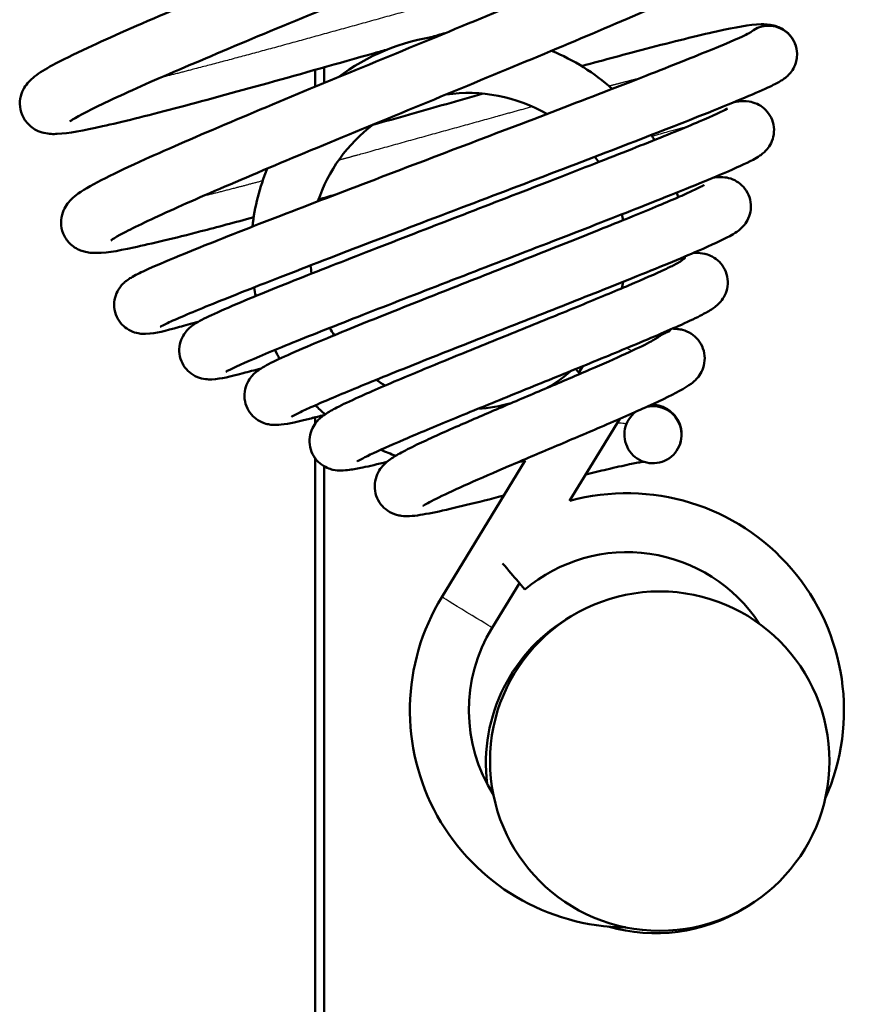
# Model space of a CAD drawing. Header units: millimetres. Extents: x 196 to 2279, y -1387 to 2348.
# Tile 31 of 82: x 1478 to 1525, y -1133 to -1077. Entities that reach past the tile are written whole.
import ezdxf

# ---------------------------------------------------------------- set-up
doc = ezdxf.new("R2010")
doc.units = ezdxf.units.MM
doc.header["$LTSCALE"] = 0.75
doc.layers.add('Visible', color=7, linetype='Continuous', lineweight=50)
doc.layers.add('Visible Narrow', color=7, linetype='Continuous', lineweight=25)

msp = doc.modelspace()

# ---------------------------------------------------------------- linework, layer by layer
at = {"layer": 'Visible', "extrusion": (1, -2.22045e-16, -2.96645e-13)}
for p, q in [((1495.441, -1080.088, 52.7), (1495.441, -1080.968, 52.7)), ((1494.941, -1081.175, 52.2), (1494.941, -1080.229, 52.2)), ((1495.441, -1087.393, 52.7), (1495.441, -1087.455, 52.7)), ((1509.704, -1097.179, 80.287), (1509.927, -1096.814, 80.287)), ((1494.941, -1100.027, 52.2), (1494.941, -1099.679, 52.2)), ((1509.182, -1104.358, 80.287), (1511.994, -1099.759, 80.287)), ((1494.941, -1198.809, 52.2), (1494.941, -1101.979, 52.2)), ((1502.024, -1109.738, 80.287), (1506.7, -1102.092, 80.287)), ((1495.441, -1102.423, 52.7), (1495.441, -1198.809, 52.7)), ((1504.84, -1111.46, 80.287), (1506.368, -1108.961, 80.287))]:
    msp.add_line(p, q, dxfattribs=at)
at = {"layer": 'Visible', "extrusion": (-2.96645e-13, -2.22045e-16, -1)}
msp.add_circle((-1514.223, -1118.923, -101.2), 9.5, dxfattribs=at)
at = {"layer": 'Visible'}
for centre, radius, start, end in [((1520.317, -1079.364, 80.287), 1.6, 57.2687, 131.2235), ((1520.317, -1079.364, 80.287), 1.6, 343.0941, 57.2687), ((1503.492, -1090.373, 80.287), 8.85, 60.0927, 97.9472), ((1503.492, -1090.373, 80.287), 8.85, 126.8724, 161.6622), ((1503.492, -1090.373, 80.287), 8.85, 34.245, 36.606), ((1503.492, -1090.373, 80.287), 8.85, 11.2487, 13.4069), ((1503.492, -1090.373, 80.287), 8.85, 185.1979, 188.2089), ((1503.492, -1090.373, 80.287), 8.85, 346.3536, 348.7873), ((1503.492, -1090.373, 80.287), 8.85, 209.0546, 212.1694), ((1503.492, -1090.373, 80.287), 8.85, 300.2283, 310.6664), ((1503.492, -1090.373, 80.287), 8.85, 234.4967, 238.3186), ((1503.492, -1090.373, 80.287), 8.85, 273.5377, 285.7738), ((1512.39, -1116.077, 80.287), 8.85, 33.2351, 130.24), ((1513.991, -1119.06, 78.4), 9.5, 119.8334, 186.8975), ((1512.39, -1116.077, 80.287), 8.85, 148.5549, 212.3416), ((1513.991, -1119.06, 78.4), 9.5, 253.747, 301.4612)]:
    msp.add_arc(centre, radius, start, end, dxfattribs=at)
at = {"layer": 'Visible', "extrusion": (-2.96567e-13, -1.63252e-16, -1)}
msp.add_arc((-1503.492, -1090.373, -80.287), 12.15, 53.1141, 82.0613, dxfattribs=at)
at = {"layer": 'Visible', "extrusion": (-2.96541e-13, -2.65592e-16, -1)}
msp.add_arc((-1503.492, -1090.373, -80.287), 12.15, 112.6657, 131.6513, dxfattribs=at)
at = {"layer": 'Visible', "extrusion": (-2.9661e-13, -2.77384e-16, -1)}
msp.add_arc((-1503.492, -1090.373, -80.287), 12.15, 147.6711, 149.2238, dxfattribs=at)
at = {"layer": 'Visible', "extrusion": (-2.96644e-13, -2.08377e-16, -1)}
msp.add_arc((-1503.492, -1090.373, -80.287), 12.15, 6.4488, 22.3257, dxfattribs=at)
at = {"layer": 'Visible', "extrusion": (-2.96636e-13, -2.5385e-16, -1)}
msp.add_arc((-1503.492, -1090.373, -80.287), 12.15, 164.3532, 165.6314, dxfattribs=at)
at = {"layer": 'Visible', "extrusion": (-2.96645e-13, -2.18997e-16, -1)}
msp.add_arc((-1503.492, -1090.373, -80.287), 12.15, 181.4266, 181.7762, dxfattribs=at)
at = {"layer": 'Visible', "extrusion": (-2.9664e-13, -2.46888e-16, -1)}
msp.add_arc((-1503.492, -1090.373, -80.287), 12.15, 348.0317, 350.3663, dxfattribs=at)
at = {"layer": 'Visible', "extrusion": (-2.96629e-13, -1.80738e-16, -1)}
msp.add_arc((-1503.492, -1090.373, -80.287), 12.15, 201.2113, 201.5292, dxfattribs=at)
at = {"layer": 'Visible', "extrusion": (-2.96615e-13, -2.74799e-16, -1)}
msp.add_arc((-1503.492, -1090.373, -80.287), 12.15, 330.2552, 332.8892, dxfattribs=at)
at = {"layer": 'Visible', "extrusion": (-0.73862, -0.674122, 2.58254e-13)}
msp.add_arc((1829.409, 80.287, -375.464), 1.65, 136.4987, 160.5728, dxfattribs=at)
at = {"layer": 'Visible', "extrusion": (-2.96645e-13, -2.22045e-16, -1)}
msp.add_arc((-1513.846, -1100.652, -80.287), 1.6, 77.9139, 53.7842, dxfattribs=at)
at = {"layer": 'Visible', "extrusion": (-2.96576e-13, -2.82743e-16, -1)}
msp.add_arc((-1503.492, -1090.373, -80.287), 12.15, 311.2123, 314.7287, dxfattribs=at)
at = {"layer": 'Visible', "extrusion": (-2.96536e-13, -2.60494e-16, -1)}
msp.add_arc((-1503.492, -1090.373, -80.287), 12.15, 289.4487, 293.7127, dxfattribs=at)
at = {"layer": 'Visible', "extrusion": (-2.96531e-13, -1.90862e-16, -1)}
for centre, start, end in [((-1503.492, -1090.373, -80.287), 254.6931, 256.7847), ((-1512.39, -1116.077, -80.287), 74.6931, 204.0092)]:
    msp.add_arc(centre, 12.15, start, end, dxfattribs=at)
at = {"layer": 'Visible', "extrusion": (-0.763345, -0.645991, 2.29003e-13)}
msp.add_arc((1818.442, 80.287, -433.499), 1.65, 0, 99.5186, dxfattribs=at)
at = {"layer": 'Visible', "extrusion": (-2.96523e-13, -2.2293e-16, -1)}
msp.add_arc((-1512.39, -1116.077, -80.287), 12.15, 270.4141, 31.4451, dxfattribs=at)
at = {"layer": 'Visible'}
for points, knots in [([(1493.488, -1070.012, 61.003), (1494.413, -1069.751, 60.859), (1495.348, -1069.486, 60.786), (1498.311, -1068.649, 60.788), (1500.37, -1068.064, 61.141), (1504.239, -1066.983, 62.494), (1506.098, -1066.473, 63.517), (1509.371, -1065.595, 66.094), (1510.833, -1065.223, 67.676), (1513.212, -1064.666, 71.229), (1514.129, -1064.475, 73.246), (1515.029, -1064.376, 75.904), (1515.214, -1064.362, 76.503), (1515.561, -1064.364, 77.546), (1515.717, -1064.371, 77.994), (1516.028, -1064.436, 78.649), (1516.154, -1064.471, 78.874), (1516.4, -1064.579, 79.238), (1516.515, -1064.642, 79.386), (1516.794, -1064.847, 79.72), (1516.957, -1065.017, 79.896), (1517.183, -1065.397, 80.202), (1517.257, -1065.603, 80.341), (1517.322, -1066.014, 80.627), (1517.314, -1066.223, 80.778), (1517.238, -1066.593, 81.115), (1517.171, -1066.757, 81.305), (1517.022, -1067.031, 81.733), (1516.939, -1067.14, 81.976), (1516.751, -1067.358, 82.59), (1516.649, -1067.448, 82.97), (1516.299, -1067.734, 84.312), (1516.049, -1067.889, 85.283), (1515.298, -1068.319, 87.583), (1514.743, -1068.6, 88.901), (1512.877, -1069.493, 92.316), (1511.265, -1070.212, 94.279), (1507.798, -1071.696, 97.125), (1505.969, -1072.466, 98.159), (1502.185, -1074.038, 99.487), (1500.184, -1074.86, 99.815), (1496.249, -1076.482, 99.756), (1494.262, -1077.299, 99.371), (1490.576, -1078.833, 97.948), (1488.827, -1079.571, 96.897), (1485.787, -1080.875, 94.277), (1484.461, -1081.466, 92.669), (1482.436, -1082.417, 89.154), (1481.682, -1082.807, 87.198), (1481.252, -1083.077, 84.574), (1481.19, -1083.124, 83.955), (1481.19, -1083.124, 83.34)], [246.811671, 246.811671, 246.811671, 246.811671, 247.10144, 247.10144, 247.735432, 247.735432, 248.373246, 248.373246, 249.012731, 249.012731, 249.666854, 249.666854, 249.855127, 249.855127, 249.996526, 249.996526, 250.073582, 250.073582, 250.132293, 250.132293, 250.217717, 250.217717, 250.293597, 250.293597, 250.369193, 250.369193, 250.445532, 250.445532, 250.528051, 250.528051, 250.648866, 250.648866, 250.952665, 250.952665, 251.386127, 251.386127, 252.150458, 252.150458, 252.803525, 252.803525, 253.442853, 253.442853, 254.080526, 254.080526, 254.714332, 254.714332, 255.346617, 255.346617, 255.964166, 255.964166, 256.148453, 256.148453, 256.148453, 256.148453]), ([(1499.013, -1079.079, 60.792), (1498.759, -1079.151, 60.798), (1498.504, -1079.223, 60.809), (1496.219, -1079.869, 60.96), (1494.184, -1080.446, 61.447), (1490.398, -1081.496, 63.052), (1488.605, -1081.986, 64.197), (1485.473, -1082.812, 66.987), (1484.101, -1083.151, 68.676), (1481.93, -1083.635, 72.387), (1481.153, -1083.79, 74.454), (1480.269, -1083.826, 77.204), (1480.058, -1083.833, 77.891), (1479.62, -1083.73, 78.77), (1479.475, -1083.684, 79.01), (1479.218, -1083.551, 79.362), (1479.112, -1083.484, 79.49), (1478.853, -1083.271, 79.793), (1478.703, -1083.096, 79.958), (1478.498, -1082.711, 80.256), (1478.434, -1082.501, 80.395), (1478.389, -1082.09, 80.684), (1478.408, -1081.885, 80.84), (1478.497, -1081.525, 81.186), (1478.569, -1081.369, 81.382), (1478.722, -1081.107, 81.825), (1478.806, -1081.003, 82.077), (1479.003, -1080.786, 82.735), (1479.111, -1080.694, 83.15), (1479.516, -1080.376, 84.715), (1479.829, -1080.192, 85.873), (1480.755, -1079.687, 88.433), (1481.415, -1079.365, 89.827), (1483.454, -1078.412, 93.111), (1485.067, -1077.704, 94.889), (1488.537, -1076.225, 97.509), (1490.396, -1075.445, 98.461), (1494.22, -1073.861, 99.628), (1496.23, -1073.034, 99.872), (1500.158, -1071.414, 99.649), (1502.129, -1070.604, 99.181), (1505.758, -1069.089, 97.606), (1507.468, -1068.366, 96.485), (1510.395, -1067.101, 93.744), (1511.655, -1066.534, 92.095), (1513.549, -1065.631, 88.506), (1514.24, -1065.255, 86.505), (1514.499, -1065.078, 84.089), (1514.523, -1065.059, 83.714), (1514.523, -1065.059, 83.34)], [15.658938, 15.658938, 15.658938, 15.658938, 15.738113, 15.738113, 16.372754, 16.372754, 17.011159, 17.011159, 17.655328, 17.655328, 18.309205, 18.309205, 18.521953, 18.521953, 18.605614, 18.605614, 18.658719, 18.658719, 18.741337, 18.741337, 18.817173, 18.817173, 18.892778, 18.892778, 18.969324, 18.969324, 19.054047, 19.054047, 19.185216, 19.185216, 19.54818, 19.54818, 20.015788, 20.015788, 20.742563, 20.742563, 21.393496, 21.393496, 22.032673, 22.032673, 22.670017, 22.670017, 23.303429, 23.303429, 23.931454, 23.931454, 24.550867, 24.550867, 24.662509, 24.662509, 24.662509, 24.662509]), ([(1495.798, -1076.668, 61.001), (1497.522, -1076.181, 60.735), (1499.296, -1075.68, 60.718), (1503.042, -1074.621, 61.228), (1505.047, -1074.056, 61.856), (1508.728, -1073.042, 63.724), (1510.446, -1072.576, 64.991), (1513.402, -1071.815, 67.996), (1514.667, -1071.513, 69.78), (1516.62, -1071.106, 73.647), (1517.195, -1070.956, 75.798), (1518.168, -1071.053, 78.335), (1518.404, -1071.087, 78.822), (1518.825, -1071.303, 79.396), (1518.96, -1071.393, 79.555), (1519.235, -1071.649, 79.874), (1519.372, -1071.832, 80.031), (1519.552, -1072.227, 80.322), (1519.603, -1072.439, 80.462), (1519.623, -1072.848, 80.757), (1519.594, -1073.048, 80.918), (1519.488, -1073.393, 81.277), (1519.414, -1073.539, 81.48), (1519.254, -1073.789, 81.944), (1519.169, -1073.888, 82.211), (1518.959, -1074.107, 82.934), (1518.841, -1074.202, 83.402), (1518.357, -1074.561, 85.267), (1517.945, -1074.792, 86.667), (1516.8, -1075.383, 89.428), (1516.063, -1075.734, 90.798), (1513.888, -1076.729, 93.896), (1512.254, -1077.437, 95.519), (1508.748, -1078.925, 97.917), (1506.856, -1079.716, 98.774), (1502.992, -1081.31, 99.755), (1500.975, -1082.142, 99.902), (1497.061, -1083.756, 99.489), (1495.114, -1084.558, 98.926), (1491.558, -1086.048, 97.178), (1489.898, -1086.752, 95.976), (1487.095, -1087.975, 93.098), (1485.908, -1088.517, 91.392), (1484.612, -1089.148, 88.644), (1484.261, -1089.327, 87.701), (1483.76, -1089.605, 85.865), (1483.588, -1089.714, 84.966), (1483.504, -1089.774, 83.822), (1483.495, -1089.782, 83.581), (1483.495, -1089.782, 83.34)], [259.324688, 259.324688, 259.324688, 259.324688, 259.866352, 259.866352, 260.50233, 260.50233, 261.141441, 261.141441, 261.787345, 261.787345, 262.446719, 262.446719, 262.603234, 262.603234, 262.670099, 262.670099, 262.751051, 262.751051, 262.826818, 262.826818, 262.902505, 262.902505, 262.979425, 262.979425, 263.067665, 263.067665, 263.214716, 263.214716, 263.655677, 263.655677, 264.128511, 264.128511, 264.829736, 264.829736, 265.478693, 265.478693, 266.117713, 266.117713, 266.754674, 266.754674, 267.387645, 267.387645, 268.014553, 268.014553, 268.318558, 268.318558, 268.591709, 268.591709, 268.663337, 268.663337, 268.663337, 268.663337]), ([(1491.49, -1088.482, 63.93), (1490.434, -1088.769, 64.637), (1489.441, -1089.034, 65.451), (1487.041, -1089.654, 67.846), (1485.76, -1089.962, 69.616), (1483.776, -1090.38, 73.46), (1483.164, -1090.524, 75.593), (1482.31, -1090.464, 77.936), (1482.199, -1090.451, 78.215), (1481.9, -1090.383, 78.825), (1481.689, -1090.315, 79.152), (1481.371, -1090.107, 79.545), (1481.274, -1090.03, 79.656), (1481.04, -1089.792, 79.928), (1480.912, -1089.604, 80.081), (1480.75, -1089.204, 80.369), (1480.708, -1088.99, 80.509), (1480.705, -1088.584, 80.81), (1480.742, -1088.388, 80.975), (1480.857, -1088.054, 81.343), (1480.934, -1087.915, 81.552), (1481.096, -1087.673, 82.032), (1481.183, -1087.577, 82.311), (1481.404, -1087.355, 83.091), (1481.532, -1087.256, 83.604), (1482.067, -1086.874, 85.647), (1482.547, -1086.613, 87.174), (1483.803, -1085.982, 89.964), (1484.545, -1085.632, 91.257), (1486.738, -1084.636, 94.225), (1488.385, -1083.926, 95.788), (1491.913, -1082.432, 98.09), (1493.818, -1081.637, 98.904), (1497.7, -1080.037, 99.801), (1499.723, -1079.202, 99.902), (1503.627, -1077.592, 99.402), (1505.56, -1076.795, 98.797), (1509.077, -1075.318, 96.972), (1510.714, -1074.624, 95.734), (1513.458, -1073.42, 92.795), (1514.611, -1072.89, 91.064), (1515.849, -1072.281, 88.29), (1516.179, -1072.109, 87.342), (1516.633, -1071.852, 85.512), (1516.781, -1071.752, 84.626), (1516.824, -1071.72, 83.604), (1516.827, -1071.717, 83.472), (1516.827, -1071.717, 83.34)], [4.22103, 4.22103, 4.22103, 4.22103, 4.609452, 4.609452, 5.255078, 5.255078, 5.91324, 5.91324, 6.00316, 6.00316, 6.117918, 6.117918, 6.167148, 6.167148, 6.247181, 6.247181, 6.322924, 6.322924, 6.398711, 6.398711, 6.476011, 6.476011, 6.567363, 6.567363, 6.728223, 6.728223, 7.211178, 7.211178, 7.665366, 7.665366, 8.357975, 8.357975, 9.006163, 9.006163, 9.646091, 9.646091, 10.281929, 10.281929, 10.91473, 10.91473, 11.541075, 11.541075, 11.844156, 11.844156, 12.111771, 12.111771, 12.151189, 12.151189, 12.151189, 12.151189]), ([(1509.857, -1080.024, 63.146), (1511.139, -1079.672, 63.865), (1512.349, -1079.345, 64.739), (1514.998, -1078.65, 67.154), (1516.353, -1078.316, 68.859), (1518.487, -1077.845, 72.597), (1519.236, -1077.696, 74.676), (1520.111, -1077.675, 77.379), (1520.315, -1077.672, 78.016), (1520.784, -1077.793, 78.921), (1520.995, -1077.87, 79.227), (1521.298, -1078.083, 79.595), (1521.389, -1078.16, 79.698), (1521.623, -1078.411, 79.971), (1521.752, -1078.618, 80.131), (1521.829, -1078.841, 80.287)], [273.094605, 273.094605, 273.094605, 273.094605, 273.5457, 273.5457, 274.190137, 274.190137, 274.844751, 274.844751, 275.042524, 275.042524, 275.152653, 275.152653, 275.199334, 275.199334, 275.284158, 275.284158, 275.284158, 275.284158]), ([(1488.379, -1094.337, 71.165), (1487.991, -1094.445, 71.801), (1487.64, -1094.541, 72.46), (1486.492, -1094.843, 74.947), (1486.103, -1094.984, 76.946), (1485.37, -1095.01, 79.049), (1485.286, -1095.01, 79.256), (1485.082, -1094.99, 79.622), (1484.962, -1094.972, 79.787), (1484.686, -1094.886, 80.065), (1484.528, -1094.815, 80.182), (1484.255, -1094.628, 80.361), (1484.135, -1094.518, 80.432), (1483.923, -1094.253, 80.568), (1483.832, -1094.091, 80.632), (1483.71, -1093.747, 80.762), (1483.678, -1093.56, 80.828), (1483.678, -1093.196, 80.972), (1483.71, -1093.015, 81.052), (1483.819, -1092.697, 81.241), (1483.895, -1092.555, 81.354), (1484.044, -1092.341, 81.609), (1484.117, -1092.26, 81.751), (1484.251, -1092.127, 82.07), (1484.313, -1092.077, 82.251), (1484.465, -1091.96, 82.761), (1484.544, -1091.911, 83.097), (1484.859, -1091.722, 84.439), (1485.1, -1091.605, 85.449), (1485.904, -1091.234, 87.911), (1486.55, -1090.958, 89.343), (1488.457, -1090.173, 92.479), (1489.887, -1089.606, 94.114), (1493.037, -1088.378, 96.633), (1494.77, -1087.711, 97.592), (1498.385, -1086.328, 98.847), (1500.313, -1085.594, 99.159), (1504.121, -1084.145, 99.111), (1506.049, -1083.411, 98.747), (1509.654, -1082.033, 97.394), (1511.377, -1081.371, 96.387), (1514.394, -1080.197, 93.862), (1515.726, -1079.67, 92.311), (1517.816, -1078.818, 88.876), (1518.612, -1078.476, 86.946), (1519.192, -1078.199, 84.231), (1519.302, -1078.14, 83.499), (1519.337, -1078.119, 82.646), (1519.34, -1078.118, 82.528), (1519.34, -1078.118, 82.41)], [23.272574, 23.272574, 23.272574, 23.272574, 23.497064, 23.497064, 24.09915, 24.09915, 24.165397, 24.165397, 24.225176, 24.225176, 24.285793, 24.285793, 24.337973, 24.337973, 24.395524, 24.395524, 24.454185, 24.454185, 24.512841, 24.512841, 24.570028, 24.570028, 24.62239, 24.62239, 24.681296, 24.681296, 24.785711, 24.785711, 25.098499, 25.098499, 25.570537, 25.570537, 26.224357, 26.224357, 26.835154, 26.835154, 27.445062, 27.445062, 28.057454, 28.057454, 28.671988, 28.671988, 29.289016, 29.289016, 29.905013, 29.905013, 30.125891, 30.125891, 30.161164, 30.161164, 30.161164, 30.161164]), ([(1521.847, -1079.829, 80.287), (1521.799, -1079.988, 80.376), (1521.727, -1080.133, 80.481), (1521.581, -1080.357, 80.725), (1521.507, -1080.444, 80.863), (1521.373, -1080.581, 81.169), (1521.312, -1080.632, 81.34), (1521.171, -1080.744, 81.802), (1521.099, -1080.791, 82.101), (1520.835, -1080.955, 83.253), (1520.652, -1081.046, 84.114), (1519.702, -1081.5, 87.536), (1518.523, -1081.992, 90.028), (1515.609, -1083.157, 93.845), (1513.973, -1083.795, 95.352), (1510.488, -1085.139, 97.555), (1508.616, -1085.855, 98.33), (1504.809, -1087.306, 99.167), (1502.825, -1088.06, 99.249), (1499.011, -1089.513, 98.727), (1497.129, -1090.232, 98.123), (1493.72, -1091.544, 96.325), (1492.144, -1092.156, 95.115), (1489.503, -1093.202, 92.263), (1488.396, -1093.651, 90.587), (1487.218, -1094.155, 87.916), (1486.901, -1094.295, 87.01), (1486.45, -1094.507, 85.221), (1486.294, -1094.591, 84.33), (1486.263, -1094.609, 83.354), (1486.261, -1094.61, 83.272), (1486.261, -1094.61, 83.19)], [0, 0, 0, 0, 0.056353, 0.056353, 0.108757, 0.108757, 0.164691, 0.164691, 0.257539, 0.257539, 0.522652, 0.522652, 1.33175, 1.33175, 2.005296, 2.005296, 2.632746, 2.632746, 3.253126, 3.253126, 3.867286, 3.867286, 4.474546, 4.474546, 5.074876, 5.074876, 5.363566, 5.363566, 5.632072, 5.632072, 5.65666, 5.65666, 5.65666, 5.65666]), ([(1498.161, -1083.31, 60.993), (1499.526, -1082.924, 60.787), (1500.917, -1082.531, 60.735), (1502.971, -1081.95, 60.895), (1503.658, -1081.756, 60.989), (1504.338, -1081.564, 61.121)], [271.8448434, 271.8448434, 271.8448434, 271.8448434, 272.2724272, 272.2724272, 272.4870465, 272.4870465, 272.4870465, 272.4870465]), ([(1491.905, -1096.942, 72.123), (1491.535, -1097.043, 72.686), (1491.199, -1097.132, 73.273), (1490.136, -1097.402, 75.412), (1489.716, -1097.526, 77.108), (1489.07, -1097.558, 78.95), (1488.987, -1097.559, 79.161), (1488.769, -1097.544, 79.579), (1488.622, -1097.524, 79.786), (1488.303, -1097.419, 80.096), (1488.137, -1097.34, 80.214), (1487.86, -1097.136, 80.392), (1487.742, -1097.02, 80.461), (1487.537, -1096.743, 80.595), (1487.452, -1096.576, 80.659), (1487.344, -1096.226, 80.789), (1487.32, -1096.038, 80.856), (1487.335, -1095.675, 81.004), (1487.374, -1095.496, 81.086), (1487.492, -1095.186, 81.283), (1487.571, -1095.051, 81.399), (1487.722, -1094.846, 81.662), (1487.794, -1094.77, 81.807), (1487.932, -1094.639, 82.141), (1487.997, -1094.587, 82.334), (1488.168, -1094.461, 82.904), (1488.263, -1094.404, 83.288), (1488.656, -1094.176, 84.818), (1489.001, -1094.013, 85.961), (1489.947, -1093.587, 88.182), (1490.553, -1093.329, 89.269), (1492.307, -1092.602, 91.711), (1493.605, -1092.082, 92.987), (1496.423, -1090.97, 94.923), (1497.967, -1090.369, 95.632), (1501.142, -1089.138, 96.47), (1502.814, -1088.493, 96.611), (1506.078, -1087.232, 96.318), (1507.711, -1086.601, 95.877), (1510.729, -1085.426, 94.475), (1512.15, -1084.868, 93.493), (1514.59, -1083.894, 91.12), (1515.641, -1083.465, 89.698), (1517.217, -1082.793, 86.612), (1517.795, -1082.522, 84.902), (1518.008, -1082.404, 82.868), (1518.026, -1082.392, 82.577), (1518.026, -1082.392, 82.286)], [12.357076, 12.357076, 12.357076, 12.357076, 12.560264, 12.560264, 13.078182, 13.078182, 13.145951, 13.145951, 13.219602, 13.219602, 13.283039, 13.283039, 13.335755, 13.335755, 13.393751, 13.393751, 13.452506, 13.452506, 13.511228, 13.511228, 13.568194, 13.568194, 13.620853, 13.620853, 13.683533, 13.683533, 13.803192, 13.803192, 14.162411, 14.162411, 14.538741, 14.538741, 15.090477, 15.090477, 15.617251, 15.617251, 16.142593, 16.142593, 16.670543, 16.670543, 17.201164, 17.201164, 17.732564, 17.732564, 18.260004, 18.260004, 18.347057, 18.347057, 18.347057, 18.347057]), ([(1518.406, -1082.031, 76.526), (1518.505, -1082.014, 76.881), (1518.602, -1082.001, 77.237), (1518.84, -1081.98, 78.014), (1518.986, -1081.965, 78.449), (1519.362, -1082.026, 78.99), (1519.517, -1082.066, 79.148), (1519.809, -1082.201, 79.379), (1519.946, -1082.287, 79.467), (1520.193, -1082.503, 79.62), (1520.306, -1082.636, 79.688), (1520.488, -1082.941, 79.819), (1520.557, -1083.118, 79.884), (1520.628, -1083.478, 80.016), (1520.633, -1083.667, 80.086), (1520.582, -1084.02, 80.246), (1520.527, -1084.189, 80.338), (1520.39, -1084.468, 80.555), (1520.31, -1084.583, 80.682), (1520.165, -1084.756, 80.963), (1520.099, -1084.82, 81.115), (1519.962, -1084.94, 81.489), (1519.895, -1084.989, 81.715), (1519.696, -1085.126, 82.452), (1519.58, -1085.191, 82.971), (1519.05, -1085.474, 85.035), (1518.515, -1085.715, 86.563), (1516.758, -1086.468, 89.942), (1515.331, -1087.046, 91.731), (1512.307, -1088.243, 94.225), (1510.76, -1088.847, 95.108), (1507.554, -1090.091, 96.253), (1505.854, -1090.747, 96.541), (1502.527, -1092.032, 96.507), (1500.856, -1092.677, 96.192), (1497.763, -1093.88, 95.017), (1496.299, -1094.454, 94.149), (1493.77, -1095.461, 91.989), (1492.667, -1095.91, 90.672), (1490.984, -1096.621, 87.791), (1490.354, -1096.908, 86.189), (1489.986, -1097.1, 84.049), (1489.93, -1097.134, 83.546), (1489.93, -1097.134, 83.051)], [11.262272, 11.262272, 11.262272, 11.262272, 11.372885, 11.372885, 11.506136, 11.506136, 11.57124, 11.57124, 11.624961, 11.624961, 11.680042, 11.680042, 11.738514, 11.738514, 11.797272, 11.797272, 11.855696, 11.855696, 11.910966, 11.910966, 11.963692, 11.963692, 12.03567, 12.03567, 12.196278, 12.196278, 12.680473, 12.680473, 13.361077, 13.361077, 13.91002, 13.91002, 14.448619, 14.448619, 14.979951, 14.979951, 15.504558, 15.504558, 16.022548, 16.022548, 16.528219, 16.528219, 16.676459, 16.676459, 16.676459, 16.676459]), ([(1517.242, -1086.258, 77.147), (1517.306, -1086.25, 77.351), (1517.371, -1086.243, 77.555), (1517.556, -1086.23, 78.093), (1517.686, -1086.223, 78.431), (1518.001, -1086.265, 78.919), (1518.156, -1086.298, 79.093), (1518.46, -1086.424, 79.345), (1518.605, -1086.508, 79.439), (1518.862, -1086.719, 79.598), (1518.978, -1086.847, 79.667), (1519.169, -1087.144, 79.798), (1519.244, -1087.318, 79.862), (1519.329, -1087.676, 79.993), (1519.34, -1087.865, 80.062), (1519.301, -1088.222, 80.216), (1519.251, -1088.395, 80.304), (1519.12, -1088.686, 80.514), (1519.039, -1088.809, 80.637), (1518.891, -1088.994, 80.912), (1518.821, -1089.063, 81.063), (1518.68, -1089.192, 81.425), (1518.61, -1089.244, 81.643), (1518.405, -1089.389, 82.342), (1518.281, -1089.46, 82.832), (1517.719, -1089.766, 84.781), (1517.145, -1090.028, 86.218), (1515.412, -1090.778, 89.09), (1514.136, -1091.304, 90.497), (1511.486, -1092.371, 92.413), (1510.143, -1092.905, 93.068), (1507.398, -1093.99, 93.843), (1505.962, -1094.555, 93.985), (1503.185, -1095.649, 93.761), (1501.807, -1096.194, 93.399), (1499.294, -1097.196, 92.234), (1498.123, -1097.668, 91.423), (1496.146, -1098.484, 89.472), (1495.306, -1098.841, 88.313), (1494.396, -1099.25, 86.449), (1494.15, -1099.365, 85.819), (1493.792, -1099.542, 84.583), (1493.666, -1099.611, 83.973), (1493.609, -1099.646, 83.206), (1493.602, -1099.65, 83.056), (1493.602, -1099.65, 82.905)], [21.5118, 21.5118, 21.5118, 21.5118, 21.575999, 21.575999, 21.682588, 21.682588, 21.750601, 21.750601, 21.80688, 21.80688, 21.861331, 21.861331, 21.919801, 21.919801, 21.978592, 21.978592, 22.037146, 22.037146, 22.093142, 22.093142, 22.14613, 22.14613, 22.216037, 22.216037, 22.369106, 22.369106, 22.831374, 22.831374, 23.400203, 23.400203, 23.863262, 23.863262, 24.315724, 24.315724, 24.76121, 24.76121, 25.199355, 25.199355, 25.629572, 25.629572, 25.833686, 25.833686, 26.01932, 26.01932, 26.064401, 26.064401, 26.064401, 26.064401]), ([(1495.431, -1099.552, 73.118), (1495.172, -1099.621, 73.474), (1494.93, -1099.683, 73.843), (1493.985, -1099.919, 75.448), (1493.481, -1100.036, 76.807), (1492.864, -1100.104, 78.632), (1492.709, -1100.124, 79.114), (1492.367, -1100.082, 79.654), (1492.278, -1100.066, 79.772), (1492.037, -1099.999, 80.027), (1491.873, -1099.932, 80.153), (1491.589, -1099.749, 80.341), (1491.465, -1099.642, 80.414), (1491.244, -1099.382, 80.552), (1491.149, -1099.223, 80.617), (1491.016, -1098.882, 80.746), (1490.979, -1098.695, 80.811), (1490.969, -1098.33, 80.952), (1490.996, -1098.146, 81.03), (1491.097, -1097.818, 81.213), (1491.172, -1097.67, 81.322), (1491.324, -1097.441, 81.572), (1491.401, -1097.353, 81.712), (1491.546, -1097.206, 82.03), (1491.613, -1097.15, 82.211), (1491.785, -1097.017, 82.721), (1491.88, -1096.956, 83.059), (1492.27, -1096.722, 84.407), (1492.602, -1096.559, 85.415), (1493.494, -1096.147, 87.335), (1494.051, -1095.903, 88.257), (1495.626, -1095.236, 90.275), (1496.762, -1094.771, 91.303), (1499.196, -1093.791, 92.819), (1500.512, -1093.268, 93.354), (1503.2, -1092.206, 93.931), (1504.606, -1091.653, 93.983), (1507.328, -1090.58, 93.606), (1508.679, -1090.047, 93.171), (1511.153, -1089.06, 91.875), (1512.307, -1088.595, 90.994), (1514.262, -1087.79, 88.906), (1515.09, -1087.438, 87.67), (1515.98, -1087.039, 85.691), (1516.221, -1086.926, 85.017), (1516.554, -1086.76, 83.723), (1516.666, -1086.698, 83.101), (1516.704, -1086.674, 82.365), (1516.707, -1086.672, 82.254), (1516.707, -1086.672, 82.144)], [3.077556, 3.077556, 3.077556, 3.077556, 3.210634, 3.210634, 3.640712, 3.640712, 3.788989, 3.788989, 3.833004, 3.833004, 3.896087, 3.896087, 3.948854, 3.948854, 4.006406, 4.006406, 4.065197, 4.065197, 4.124035, 4.124035, 4.18189, 4.18189, 4.235608, 4.235608, 4.295371, 4.295371, 4.402025, 4.402025, 4.722089, 4.722089, 5.049044, 5.049044, 5.515682, 5.515682, 5.958085, 5.958085, 6.399875, 6.399875, 6.843074, 6.843074, 7.288501, 7.288501, 7.734672, 7.734672, 7.950399, 7.950399, 8.1386, 8.1386, 8.171647, 8.171647, 8.171647, 8.171647]), ([(1516.087, -1090.485, 77.73), (1516.148, -1090.482, 77.879), (1516.21, -1090.48, 78.026), (1516.4, -1090.478, 78.456), (1516.552, -1090.483, 78.737), (1516.849, -1090.553, 79.078), (1516.957, -1090.586, 79.178), (1517.202, -1090.697, 79.372), (1517.344, -1090.784, 79.462), (1517.598, -1091.003, 79.618), (1517.713, -1091.138, 79.687), (1517.898, -1091.446, 79.819), (1517.967, -1091.623, 79.883), (1518.041, -1091.985, 80.016), (1518.045, -1092.174, 80.086), (1517.996, -1092.53, 80.244), (1517.94, -1092.7, 80.335), (1517.802, -1092.984, 80.551), (1517.72, -1093.102, 80.678), (1517.568, -1093.285, 80.961), (1517.497, -1093.353, 81.117), (1517.344, -1093.488, 81.504), (1517.266, -1093.544, 81.742), (1517.002, -1093.725, 82.579), (1516.821, -1093.824, 83.187), (1516.287, -1094.102, 84.615), (1515.902, -1094.284, 85.429), (1514.667, -1094.843, 87.428), (1513.656, -1095.274, 88.537), (1511.524, -1096.162, 90.087), (1510.418, -1096.615, 90.627), (1508.174, -1097.528, 91.251), (1507.009, -1097.999, 91.361), (1504.766, -1098.909, 91.164), (1503.657, -1099.361, 90.863), (1501.644, -1100.19, 89.906), (1500.709, -1100.581, 89.243), (1499.148, -1101.251, 87.66), (1498.491, -1101.545, 86.725), (1497.801, -1101.874, 85.233), (1497.62, -1101.966, 84.737), (1497.376, -1102.097, 83.788), (1497.298, -1102.145, 83.333), (1497.281, -1102.156, 82.828), (1497.28, -1102.157, 82.778), (1497.28, -1102.157, 82.728)], [3.618969, 3.618969, 3.618969, 3.618969, 3.666937, 3.666937, 3.759939, 3.759939, 3.804258, 3.804258, 3.859573, 3.859573, 3.915381, 3.915381, 3.974183, 3.974183, 4.033147, 4.033147, 4.09183, 4.09183, 4.147884, 4.147884, 4.202567, 4.202567, 4.279226, 4.279226, 4.471403, 4.471403, 4.744135, 4.744135, 5.196068, 5.196068, 5.578431, 5.578431, 5.946674, 5.946674, 6.307015, 6.307015, 6.660295, 6.660295, 7.003756, 7.003756, 7.163224, 7.163224, 7.300237, 7.300237, 7.315077, 7.315077, 7.315077, 7.315077]), ([(1498.949, -1102.173, 74.174), (1498.428, -1102.304, 74.804), (1497.973, -1102.41, 75.499), (1497.316, -1102.547, 76.756), (1497.078, -1102.591, 77.307), (1496.699, -1102.641, 78.261), (1496.552, -1102.657, 78.664), (1496.25, -1102.657, 79.305), (1496.109, -1102.651, 79.555), (1495.832, -1102.59, 79.883), (1495.722, -1102.557, 79.989), (1495.469, -1102.447, 80.192), (1495.324, -1102.36, 80.285), (1495.066, -1102.141, 80.444), (1494.95, -1102.007, 80.513), (1494.763, -1101.701, 80.645), (1494.693, -1101.525, 80.71), (1494.617, -1101.163, 80.842), (1494.61, -1100.973, 80.911), (1494.657, -1100.616, 81.068), (1494.711, -1100.443, 81.158), (1494.849, -1100.153, 81.372), (1494.932, -1100.031, 81.499), (1495.089, -1099.842, 81.781), (1495.163, -1099.77, 81.937), (1495.324, -1099.629, 82.326), (1495.406, -1099.569, 82.565), (1495.692, -1099.374, 83.413), (1495.894, -1099.263, 84.03), (1496.473, -1098.964, 85.421), (1496.88, -1098.771, 86.188), (1498.117, -1098.213, 87.977), (1499.074, -1097.803, 88.931), (1501.091, -1096.96, 90.282), (1502.151, -1096.525, 90.75), (1504.314, -1095.643, 91.281), (1505.445, -1095.185, 91.355), (1507.644, -1094.293, 91.113), (1508.741, -1093.848, 90.792), (1510.759, -1093.02, 89.8), (1511.706, -1092.627, 89.115), (1513.317, -1091.941, 87.472), (1514.005, -1091.639, 86.493), (1514.75, -1091.291, 84.918), (1514.953, -1091.192, 84.383), (1515.216, -1091.056, 83.428), (1515.301, -1091.008, 83.012), (1515.37, -1090.967, 82.39), (1515.383, -1090.958, 82.184), (1515.383, -1090.958, 81.978)], [2.41396, 2.41396, 2.41396, 2.41396, 2.661519, 2.661519, 2.841448, 2.841448, 2.969801, 2.969801, 3.053981, 3.053981, 3.100003, 3.100003, 3.156554, 3.156554, 3.212275, 3.212275, 3.271011, 3.271011, 3.330052, 3.330052, 3.389039, 3.389039, 3.445804, 3.445804, 3.501253, 3.501253, 3.578911, 3.578911, 3.775991, 3.775991, 4.039881, 4.039881, 4.449592, 4.449592, 4.810929, 4.810929, 5.168253, 5.168253, 5.526737, 5.526737, 5.887107, 5.887107, 6.247051, 6.247051, 6.42, 6.42, 6.547152, 6.547152, 6.608065, 6.608065, 6.608065, 6.608065]), ([(1515.366, -1090.969, 81.179), (1515.42, -1090.923, 81.098), (1515.468, -1090.886, 81.01), (1515.551, -1090.824, 80.814), (1515.585, -1090.8, 80.707), (1515.619, -1090.772, 80.532), (1515.627, -1090.764, 80.467), (1515.633, -1090.757, 80.386), (1515.634, -1090.755, 80.371), (1515.635, -1090.753, 80.346), (1515.636, -1090.753, 80.337), (1515.636, -1090.752, 80.32), (1515.636, -1090.751, 80.312), (1515.636, -1090.751, 80.299), (1515.636, -1090.75, 80.293), (1515.636, -1090.75, 80.287)], [0.11229664, 0.11229664, 0.11229664, 0.11229664, 0.14456684, 0.14456684, 0.17870984, 0.17870984, 0.19836666, 0.19836666, 0.20308635, 0.20308635, 0.20579449, 0.20579449, 0.20813465, 0.20813465, 0.2098701, 0.2098701, 0.2098701, 0.2098701]), ([(1491.905, -1096.942, -88.451), (1491.535, -1097.043, -87.888), (1491.199, -1097.132, -87.301), (1490.136, -1097.402, -85.162), (1489.716, -1097.526, -83.467), (1489.07, -1097.558, -81.625), (1488.987, -1097.559, -81.413), (1488.769, -1097.544, -80.995), (1488.622, -1097.524, -80.789), (1488.303, -1097.419, -80.479), (1488.137, -1097.34, -80.361), (1487.86, -1097.136, -80.183), (1487.742, -1097.02, -80.113), (1487.537, -1096.743, -79.98), (1487.452, -1096.576, -79.915), (1487.344, -1096.226, -79.785), (1487.32, -1096.038, -79.718), (1487.335, -1095.675, -79.571), (1487.374, -1095.496, -79.488), (1487.492, -1095.186, -79.292), (1487.571, -1095.051, -79.175), (1487.722, -1094.846, -78.912), (1487.794, -1094.77, -78.767), (1487.932, -1094.639, -78.434), (1487.997, -1094.587, -78.24), (1488.168, -1094.461, -77.671), (1488.263, -1094.404, -77.286), (1488.367, -1094.344, -76.881), (1488.373, -1094.34, -76.859), (1488.379, -1094.337, -76.836)], [12.357076, 12.357076, 12.357076, 12.357076, 12.560264, 12.560264, 13.078182, 13.078182, 13.145951, 13.145951, 13.219602, 13.219602, 13.283039, 13.283039, 13.335755, 13.335755, 13.393751, 13.393751, 13.452506, 13.452506, 13.511228, 13.511228, 13.568194, 13.568194, 13.620853, 13.620853, 13.683533, 13.683533, 13.803192, 13.803192, 13.810304, 13.810304, 13.810304, 13.810304]), ([(1514.938, -1094.717, 78.188), (1515.028, -1094.718, 78.368), (1515.127, -1094.724, 78.543), (1515.32, -1094.747, 78.825), (1515.409, -1094.763, 78.936), (1515.66, -1094.831, 79.194), (1515.838, -1094.904, 79.326), (1516.138, -1095.102, 79.519), (1516.266, -1095.215, 79.593), (1516.488, -1095.487, 79.731), (1516.582, -1095.651, 79.797), (1516.708, -1096, 79.927), (1516.741, -1096.188, 79.993), (1516.744, -1096.555, 80.136), (1516.712, -1096.738, 80.216), (1516.604, -1097.063, 80.404), (1516.527, -1097.208, 80.515), (1516.37, -1097.437, 80.771), (1516.291, -1097.526, 80.915), (1516.132, -1097.684, 81.251), (1516.053, -1097.748, 81.448), (1515.823, -1097.921, 82.056), (1515.679, -1098.009, 82.476), (1515.049, -1098.372, 84.057), (1514.406, -1098.681, 85.18), (1512.823, -1099.4, 86.912), (1511.903, -1099.802, 87.589), (1510.092, -1100.579, 88.403), (1509.201, -1100.957, 88.624), (1507.457, -1101.696, 88.725), (1506.582, -1102.068, 88.617), (1504.962, -1102.762, 88.104), (1504.194, -1103.095, 87.701), (1502.875, -1103.682, 86.666), (1502.299, -1103.947, 86.03), (1501.652, -1104.263, 84.978), (1501.473, -1104.354, 84.624), (1501.201, -1104.5, 83.928), (1501.098, -1104.559, 83.585), (1500.991, -1104.625, 83.002), (1500.965, -1104.643, 82.763), (1500.965, -1104.643, 82.525)], [2.706904, 2.706904, 2.706904, 2.706904, 2.767281, 2.767281, 2.80969, 2.80969, 2.877201, 2.877201, 2.931858, 2.931858, 2.990451, 2.990451, 3.049663, 3.049663, 3.108712, 3.108712, 3.16675, 3.16675, 3.221886, 3.221886, 3.287929, 3.287929, 3.423505, 3.423505, 3.809973, 3.809973, 4.159735, 4.159735, 4.449517, 4.449517, 4.72873, 4.72873, 4.999976, 4.999976, 5.261478, 5.261478, 5.382419, 5.382419, 5.490015, 5.490015, 5.561399, 5.561399, 5.561399, 5.561399]), ([(1514.795, -1094.832, 80.287), (1514.794, -1094.833, 80.296), (1514.794, -1094.834, 80.306), (1514.793, -1094.836, 80.332), (1514.791, -1094.837, 80.349), (1514.785, -1094.844, 80.425), (1514.776, -1094.85, 80.483), (1514.744, -1094.868, 80.633), (1514.714, -1094.882, 80.723), (1514.624, -1094.923, 80.929), (1514.555, -1094.953, 81.04), (1514.384, -1095.037, 81.247), (1514.282, -1095.092, 81.338), (1514.132, -1095.192, 81.441), (1514.089, -1095.224, 81.467), (1514.046, -1095.258, 81.491)], [-0.2988366, -0.2988366, -0.2988366, -0.2988366, -0.2960514, -0.2960514, -0.290932, -0.290932, -0.2732835, -0.2732835, -0.2449561, -0.2449561, -0.2050239, -0.2050239, -0.1610747, -0.1610747, -0.14312, -0.14312, -0.14312, -0.14312]), ([(1505.495, -1104.062, 73.488), (1505.397, -1104.088, 73.518), (1505.3, -1104.112, 73.549), (1504.483, -1104.321, 73.838), (1503.792, -1104.494, 74.217), (1502.541, -1104.795, 75.181), (1501.972, -1104.925, 75.784), (1500.988, -1105.122, 77.164), (1500.602, -1105.19, 77.97), (1500.071, -1105.214, 79.045), (1499.926, -1105.215, 79.326), (1499.667, -1105.179, 79.683), (1499.584, -1105.163, 79.782), (1499.335, -1105.094, 80.035), (1499.151, -1105.017, 80.171), (1498.847, -1104.81, 80.366), (1498.719, -1104.692, 80.44), (1498.501, -1104.413, 80.578), (1498.41, -1104.247, 80.643), (1498.292, -1103.896, 80.772), (1498.262, -1103.707, 80.837), (1498.267, -1103.339, 80.981), (1498.302, -1103.156, 81.061), (1498.416, -1102.832, 81.25), (1498.496, -1102.686, 81.363), (1498.659, -1102.456, 81.622), (1498.741, -1102.366, 81.769), (1498.911, -1102.202, 82.116), (1498.997, -1102.133, 82.322), (1499.268, -1101.933, 82.99), (1499.451, -1101.824, 83.46), (1499.938, -1101.553, 84.486), (1500.26, -1101.39, 85.038), (1501.269, -1100.904, 86.399), (1502.076, -1100.54, 87.136), (1503.72, -1099.82, 88.105), (1504.551, -1099.464, 88.414), (1506.225, -1098.751, 88.713), (1507.088, -1098.385, 88.713), (1508.748, -1097.68, 88.416), (1509.566, -1097.331, 88.115), (1511.049, -1096.69, 87.255), (1511.733, -1096.388, 86.684), (1512.869, -1095.87, 85.352), (1513.339, -1095.645, 84.573), (1513.783, -1095.413, 83.393), (1513.888, -1095.354, 83.035), (1514.013, -1095.28, 82.383), (1514.048, -1095.256, 82.085), (1514.048, -1095.256, 81.79)], [1.447582, 1.447582, 1.447582, 1.447582, 1.47903, 1.47903, 1.71521, 1.71521, 1.961348, 1.961348, 2.227162, 2.227162, 2.32104, 2.32104, 2.359848, 2.359848, 2.429456, 2.429456, 2.484959, 2.484959, 2.543431, 2.543431, 2.602584, 2.602584, 2.661834, 2.661834, 2.720371, 2.720371, 2.776654, 2.776654, 2.846413, 2.846413, 3.000937, 3.000937, 3.196783, 3.196783, 3.529755, 3.529755, 3.80876, 3.80876, 4.082868, 4.082868, 4.357082, 4.357082, 4.631952, 4.631952, 4.904701, 4.904701, 5.016775, 5.016775, 5.105223, 5.105223, 5.105223, 5.105223]), ([(1494.941, -1099.679, -86.735), (1494.861, -1099.7, -86.608), (1494.783, -1099.72, -86.481), (1493.985, -1099.919, -85.126), (1493.481, -1100.036, -83.767), (1492.864, -1100.104, -81.942), (1492.709, -1100.124, -81.461), (1492.367, -1100.082, -80.92), (1492.278, -1100.066, -80.802), (1492.037, -1099.999, -80.548), (1491.873, -1099.932, -80.421), (1491.589, -1099.749, -80.233), (1491.465, -1099.642, -80.16), (1491.244, -1099.382, -80.023), (1491.149, -1099.223, -79.957), (1491.016, -1098.882, -79.829), (1490.979, -1098.695, -79.763), (1490.969, -1098.33, -79.622), (1490.996, -1098.146, -79.544), (1491.097, -1097.818, -79.361), (1491.172, -1097.67, -79.252), (1491.324, -1097.441, -79.002), (1491.401, -1097.353, -78.862), (1491.546, -1097.206, -78.544), (1491.613, -1097.15, -78.364), (1491.758, -1097.038, -77.934), (1491.832, -1096.988, -77.682), (1491.905, -1096.942, -77.428)], [3.16538, 3.16538, 3.16538, 3.16538, 3.210634, 3.210634, 3.640712, 3.640712, 3.788989, 3.788989, 3.833004, 3.833004, 3.896087, 3.896087, 3.948854, 3.948854, 4.006406, 4.006406, 4.065197, 4.065197, 4.124035, 4.124035, 4.18189, 4.18189, 4.235608, 4.235608, 4.295371, 4.295371, 4.375637, 4.375637, 4.375637, 4.375637]), ([(1513.794, -1098.959, 78.551), (1513.906, -1098.967, 78.719), (1514.03, -1098.983, 78.876), (1514.324, -1099.059, 79.171), (1514.499, -1099.127, 79.302), (1514.808, -1099.32, 79.503), (1514.947, -1099.437, 79.583), (1515.181, -1099.716, 79.726), (1515.278, -1099.881, 79.792), (1515.41, -1100.231, 79.922), (1515.446, -1100.421, 79.988), (1515.452, -1100.782, 80.127), (1515.426, -1100.957, 80.201), (1515.377, -1101.117, 80.287)], [2.02364, 2.02364, 2.02364, 2.02364, 2.0840327, 2.0840327, 2.1505261, 2.1505261, 2.2087458, 2.2087458, 2.2679477, 2.2679477, 2.3275645, 2.3275645, 2.3839427, 2.3839427, 2.3839427, 2.3839427]), ([(1494.941, -1101.979, -80.052), (1494.912, -1101.94, -80.033), (1494.885, -1101.9, -80.015), (1494.763, -1101.701, -79.929), (1494.693, -1101.525, -79.864), (1494.617, -1101.163, -79.732), (1494.61, -1100.973, -79.663), (1494.657, -1100.616, -79.506), (1494.711, -1100.443, -79.416), (1494.829, -1100.195, -79.233), (1494.885, -1100.105, -79.148), (1494.941, -1100.027, -79.055)], [3.1967252, 3.1967252, 3.1967252, 3.1967252, 3.2122755, 3.2122755, 3.2710115, 3.2710115, 3.3300518, 3.3300518, 3.389039, 3.389039, 3.4290992, 3.4290992, 3.4290992, 3.4290992]), ([(1513.329, -1102.166, 76.916), (1513.304, -1102.17, 76.854), (1513.277, -1102.174, 76.792), (1513.061, -1102.208, 76.323), (1512.818, -1102.253, 75.94), (1512.174, -1102.386, 75.131), (1511.738, -1102.485, 74.723), (1510.894, -1102.685, 74.126), (1510.497, -1102.782, 73.903), (1510.083, -1102.885, 73.725)], [0.4950715, 0.4950715, 0.4950715, 0.4950715, 0.5153151, 0.5153151, 0.6500879, 0.6500879, 0.8280486, 0.8280486, 0.966, 0.966, 0.966, 0.966])]:
    msp.add_open_spline(points, degree=3, knots=knots, dxfattribs=at)
for points in [[(1502.218, -1078.173, 61.002), (1501.945, -1078.25, 60.96), (1501.67, -1078.328, 60.924), (1501.395, -1078.406, 60.894)], [(1496.039, -1087.226, 61.708), (1495.733, -1087.312, 61.809), (1495.429, -1087.397, 61.917), (1495.128, -1087.48, 62.034)]]:
    msp.add_open_spline(points, degree=3, dxfattribs=at)
at = {"layer": 'Visible Narrow', "extrusion": (-0.521681, -0.853141, 1.34239e-12)}
msp.add_arc((1862.017, 80.287, 145.898), 1.65, 82.0162, 92.9523, dxfattribs=at)
at = {"layer": 'Visible Narrow', "extrusion": (-0.521681, -0.853141, 1.54816e-13)}
msp.add_arc((1862.017, 80.287, 163.185), 1.65, 0, 180, dxfattribs=at)
at = {"layer": 'Visible Narrow'}
for points, weights, knots in [([(1513.488, -1073.398, 70.499), (1511.939, -1073.742, 68.083), (1509.749, -1074.312, 66.284), (1506.647, -1075.12, 63.736), (1502.798, -1076.186, 62.826), (1498.95, -1077.252, 61.916), (1495.102, -1078.317, 62.826), (1491.253, -1079.383, 63.736), (1488.151, -1080.191, 66.284), (1487.159, -1080.449, 67.099), (1486.288, -1080.664, 68.054)], [0.890138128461, 0.883375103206, 0.899406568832, 0.876856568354, 0.899406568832, 0.876856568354, 0.899406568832, 0.876856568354, 0.899406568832, 0.892072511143, 0.889509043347], [-0.95036016, -0.95036016, -0.95036016, -0.94805195, -0.94805195, -0.94480519, -0.94480519, -0.94155844, -0.94155844, -0.93831169, -0.93831169, -0.93725573, -0.93725573, -0.93725573]), ([(1513.091, -1080.703, 67.207), (1512.59, -1080.83, 66.724), (1512.054, -1080.97, 66.284), (1511.729, -1081.054, 66.018), (1511.393, -1081.143, 65.767)], [0.892857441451, 0.895431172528, 0.899406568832, 0.896992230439, 0.895094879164], [-0.9940788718, -0.9940788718, -0.9940788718, -0.9935064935, -0.9935064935, -0.9931588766, -0.9931588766, -0.9931588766]), ([(1507.103, -1082.293, 63.432), (1506.12, -1082.562, 63.066), (1505.103, -1082.843, 62.826), (1501.255, -1083.909, 61.916), (1497.406, -1084.975, 62.826), (1496.82, -1085.138, 62.965), (1496.244, -1085.296, 63.145)], [0.890533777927, 0.893335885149, 0.899406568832, 0.876856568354, 0.899406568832, 0.895895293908, 0.89347750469], [-0.991133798, -0.991133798, -0.991133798, -0.99025974, -0.99025974, -0.987012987, -0.987012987, -0.986507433, -0.986507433, -0.986507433]), ([(1491.995, -1086.444, 65.154), (1491.196, -1086.656, 65.676), (1490.455, -1086.849, 66.284), (1489.463, -1087.107, 67.1), (1488.592, -1087.322, 68.055)], [0.891102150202, 0.893918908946, 0.899406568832, 0.89206652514, 0.889504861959], [-0.984556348, -0.984556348, -0.984556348, -0.983766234, -0.983766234, -0.982709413, -0.982709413, -0.982709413])]:
    msp.add_rational_spline(points, weights, degree=2, knots=knots, dxfattribs=at)
for points, knots in [([(1515.74, -1083.419, 72.625), (1515.426, -1083.501, 72.003), (1515.073, -1083.596, 71.402), (1514.409, -1083.78, 70.421), (1514.116, -1083.863, 70.029), (1513.806, -1083.951, 69.652)], [-0.18391399, -0.18391399, -0.18391399, -0.18391399, -0.1796875, -0.1796875, -0.176714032, -0.176714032, -0.176714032, -0.176714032]), ([(1512.329, -1100.144, 80.287), (1512.346, -1100.089, 79.865), (1512.314, -1100.051, 79.435), (1512.148, -1100.009, 78.587), (1512.016, -1100.005, 78.17), (1511.836, -1100.019, 77.769)], [-1, -1, -1, -1, -0.9921875, -0.9921875, -0.98442845, -0.98442845, -0.98442845, -0.98442845])]:
    msp.add_open_spline(points, degree=3, knots=knots, dxfattribs=at)
msp.add_open_spline([(1512.17, -1092.109, 72.776), (1512.139, -1092.117, 72.74), (1512.107, -1092.125, 72.705), (1512.075, -1092.134, 72.67)], degree=3, dxfattribs=at)

doc.saveas('drawing.dxf')
